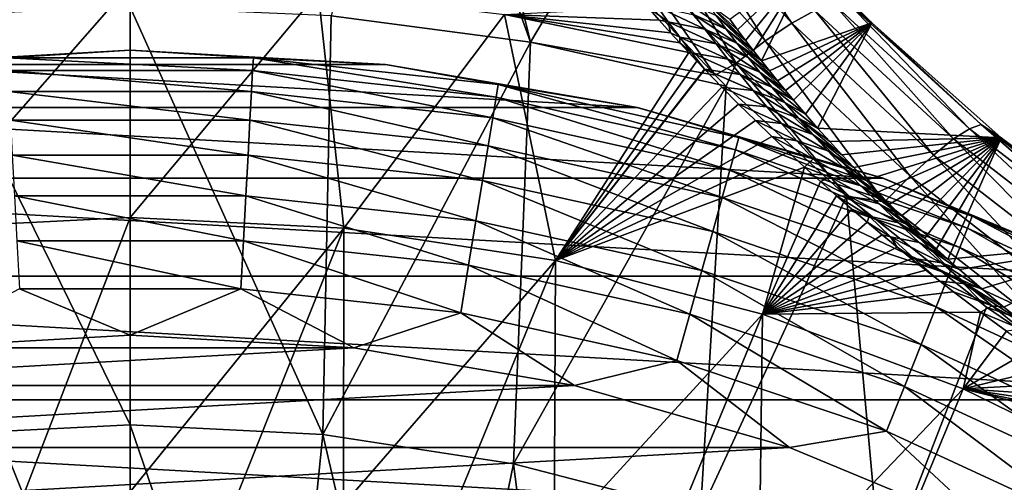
# Model space of a CAD drawing. Header units: metres. Extents: x -99 to 99, y -314 to 25.
# Tile 112 of 256: x -77.47 to -68.83, y 16.21 to 20.27. Entities that reach past the tile are written whole.
import ezdxf

# ---------------------------------------------------------------- set-up
doc = ezdxf.new("R2010")
doc.units = ezdxf.units.M
doc.layers.add('solid_K2442E1000C35', color=7, linetype='CONTINUOUS')

msp = doc.modelspace()

# ---------------------------------------------------------------- linework, layer by layer
at = {"layer": 'solid_K2442E1000C35'}
for points in [[(-74.046097, 23.01775, 104.118858), (-74.736557, 20.300148, 105.459549), (-72.986351, 20.071373, 105.459549)], [(-73.523819, 22.27634, 104.464386), (-74.046097, 23.01775, 104.118858), (-72.986351, 20.071373, 105.459549)], [(-72.463806, 20.952137, 105.018547), (-73.523819, 22.27634, 104.464386), (-72.986351, 20.071373, 105.459549)], [(-71.811157, 21.473423, 104.437187), (-70.694901, 20.236217, 104.902847), (-71.587006, 21.551126, 104.144463)], [(-70.694901, 20.236217, 104.902847), (-70.492477, 20.346462, 104.604782), (-71.587006, 21.551126, 104.144463)], [(-72.067154, 21.35088, 104.685028), (-70.927551, 20.080816, 105.155235), (-71.811157, 21.473423, 104.437187)], [(-70.927551, 20.080816, 105.155235), (-70.694901, 20.236217, 104.902847), (-71.811157, 21.473423, 104.437187)], [(-72.345886, 21.187838, 104.879189), (-71.182159, 19.885769, 105.352989), (-72.067154, 21.35088, 104.685028)], [(-71.182159, 19.885769, 105.352989), (-70.927551, 20.080816, 105.155235), (-72.067154, 21.35088, 104.685028)], [(-72.345886, 21.187838, 104.879189), (-72.463806, 20.952137, 105.018547), (-71.36734, 19.781141, 105.432907)], [(-72.345886, 21.187838, 104.879189), (-71.36734, 19.781141, 105.432907), (-71.182159, 19.885769, 105.352989)], [(-71.36734, 19.781141, 105.432907), (-72.463806, 20.952137, 105.018547), (-72.986351, 20.071373, 105.459549)], [(-70.533775, 20.78475, 103.397903), (-71.169624, 20.177822, 77.037605), (-71.2388, 20.270819, 77.369942)], [(-70.533775, 20.78475, 103.397903), (-71.100212, 20.086103, 76.715553), (-71.169624, 20.177822, 77.037605)], [(-70.533775, 20.78475, 103.397903), (-71.030518, 19.995623, 76.404518), (-71.100212, 20.086103, 76.715553)], [(-70.533775, 20.78475, 103.397903), (-70.960564, 19.90638, 76.104256), (-71.030518, 19.995623, 76.404518)], [(-70.533775, 20.78475, 103.397903), (-69.993225, 20.241055, 103.595322), (-70.960564, 19.90638, 76.104256)], [(-70.205704, 20.417564, 103.915169), (-69.993225, 20.241055, 103.595322), (-70.533775, 20.78475, 103.397903)], [(-76.5, 20.575981, 74.414452), (-76.5, 18.534044, 67.748955), (-78.375061, 18.438951, 67.748955)], [(-78.14817, 20.509865, 74.414452), (-76.5, 20.575981, 74.414452), (-78.375061, 18.438951, 67.748955)], [(-74.851837, 20.509865, 74.414452), (-76.5, 18.534044, 67.748955), (-76.5, 20.575981, 74.414452)], [(-74.851837, 20.509865, 74.414452), (-74.624939, 18.438951, 67.748955), (-76.5, 18.534044, 67.748955)], [(-74.851837, 20.509865, 74.414452), (-73.214272, 20.311941, 74.414452), (-74.624939, 18.438951, 67.748955)], [(-71.269951, 20.184267, 76.128479), (-71.551437, 20.310017, 75.849075), (-71.641045, 20.4335, 76.250542)], [(-71.359367, 20.304239, 76.530647), (-71.269951, 20.184267, 76.128479), (-71.641045, 20.4335, 76.250542)], [(-71.444931, 20.421656, 76.934471), (-71.2388, 20.270819, 77.369942), (-71.169624, 20.177822, 77.037605)], [(-71.444931, 20.421656, 76.934471), (-71.169624, 20.177822, 77.037605), (-71.100212, 20.086103, 76.715553)], [(-71.444931, 20.421656, 76.934471), (-71.100212, 20.086103, 76.715553), (-71.359367, 20.304239, 76.530647)], [(-70.492477, 20.346462, 104.604782), (-69.274734, 19.221287, 104.940834), (-70.327461, 20.407637, 104.271606)], [(-70.327461, 20.407637, 104.271606), (-69.133949, 19.311459, 104.603157), (-70.205704, 20.417564, 103.915169)], [(-69.274734, 19.221287, 104.940834), (-69.133949, 19.311459, 104.603157), (-70.327461, 20.407637, 104.271606)], [(-70.205704, 20.417564, 103.915169), (-69.033241, 19.347992, 104.241913), (-69.993225, 20.241055, 103.595322)], [(-69.133949, 19.311459, 104.603157), (-69.033241, 19.347992, 104.241913), (-70.205704, 20.417564, 103.915169)], [(-76.5, 20.376596, 105.459549), (-78.263466, 20.300144, 105.459549), (-76.5, 16.716093, 106.922951)], [(-74.808861, 16.630329, 106.922951), (-76.5, 20.376596, 105.459549), (-76.5, 16.716093, 106.922951)], [(-74.736557, 20.300148, 105.459549), (-76.5, 20.376596, 105.459549), (-74.808861, 16.630329, 106.922951)], [(-73.214272, 20.311941, 74.414452), (-72.769127, 18.154652, 67.748955), (-74.624939, 18.438951, 67.748955)], [(-71.958229, 20.376644, 75.523384), (-71.858086, 20.263432, 75.193321), (-73.214272, 20.311941, 74.414452)], [(-73.214272, 20.311941, 74.414452), (-71.599037, 19.9799, 74.400795), (-72.769127, 18.154652, 67.748955)], [(-71.678261, 20.065533, 74.635284), (-71.599037, 19.9799, 74.400795), (-73.214272, 20.311941, 74.414452)], [(-71.757774, 20.152325, 74.877159), (-71.678261, 20.065533, 74.635284), (-73.214272, 20.311941, 74.414452)], [(-71.858086, 20.263432, 75.193321), (-71.757774, 20.152325, 74.877159), (-73.214272, 20.311941, 74.414452)], [(-71.873405, 20.381243, 75.621124), (-71.777763, 20.249384, 75.215927), (-71.958229, 20.376644, 75.523384)], [(-71.777763, 20.249384, 75.215927), (-71.858086, 20.263432, 75.193321), (-71.958229, 20.376644, 75.523384)], [(-71.457603, 20.183678, 75.449188), (-71.777763, 20.249384, 75.215927), (-71.873405, 20.381243, 75.621124)], [(-71.551437, 20.310017, 75.849075), (-71.457603, 20.183678, 75.449188), (-71.873405, 20.381243, 75.621124)], [(-71.176422, 20.061625, 75.728111), (-71.457603, 20.183678, 75.449188), (-71.551437, 20.310017, 75.849075)], [(-71.269951, 20.184267, 76.128479), (-71.176422, 20.061625, 75.728111), (-71.551437, 20.310017, 75.849075)], [(-71.359367, 20.304239, 76.530647), (-71.100212, 20.086103, 76.715553), (-71.030518, 19.995623, 76.404518)], [(-71.359367, 20.304239, 76.530647), (-71.030518, 19.995623, 76.404518), (-71.269951, 20.184267, 76.128479)], [(-70.694901, 20.236217, 104.902847), (-69.4506, 19.080679, 105.242943), (-70.492477, 20.346462, 104.604782)], [(-69.4506, 19.080679, 105.242943), (-69.274734, 19.221287, 104.940834), (-70.492477, 20.346462, 104.604782)], [(-78.263466, 20.300144, 105.459549), (-78.191139, 16.630329, 106.922951), (-76.5, 16.716093, 106.922951)], [(-72.986351, 20.071373, 105.459549), (-74.736557, 20.300148, 105.459549), (-74.808861, 16.630329, 106.922951)], [(-71.777763, 20.249384, 75.215927), (-71.757774, 20.152325, 74.877159), (-71.858086, 20.263432, 75.193321)], [(-71.777763, 20.249384, 75.215927), (-71.677368, 20.114267, 74.812233), (-71.757774, 20.152325, 74.877159)], [(-71.359268, 20.054359, 75.05101), (-71.677368, 20.114267, 74.812233), (-71.777763, 20.249384, 75.215927)], [(-71.457603, 20.183678, 75.449188), (-71.359268, 20.054359, 75.05101), (-71.777763, 20.249384, 75.215927)], [(-69.993225, 20.241055, 103.595322), (-70.890427, 19.818401, 75.813881), (-70.960564, 19.90638, 76.104256)], [(-70.927551, 20.080816, 105.155235), (-69.655319, 18.894627, 105.498779), (-70.694901, 20.236217, 104.902847)], [(-69.993225, 20.241055, 103.595322), (-70.820183, 19.731712, 75.532684), (-70.890427, 19.818401, 75.813881)], [(-69.993225, 20.241055, 103.595322), (-70.749794, 19.646284, 75.261414), (-70.820183, 19.731712, 75.532684)], [(-69.993225, 20.241055, 103.595322), (-70.679298, 19.562115, 74.999672), (-70.749794, 19.646284, 75.261414)], [(-69.655319, 18.894627, 105.498779), (-69.4506, 19.080679, 105.242943), (-70.694901, 20.236217, 104.902847)], [(-69.993225, 20.241055, 103.595322), (-70.573471, 19.438242, 74.62326), (-70.679298, 19.562115, 74.999672)], [(-69.993225, 20.241055, 103.595322), (-70.467621, 19.317213, 74.266205), (-70.573471, 19.438242, 74.62326)], [(-69.993225, 20.241055, 103.595322), (-68.857048, 19.231333, 103.895226), (-70.467621, 19.317213, 74.266205)], [(-69.033241, 19.347992, 104.241913), (-68.857048, 19.231333, 103.895226), (-69.993225, 20.241055, 103.595322)], [(-71.677368, 20.114267, 74.812233), (-71.678261, 20.065533, 74.635284), (-71.757774, 20.152325, 74.877159)], [(-71.078514, 19.936197, 75.329712), (-71.359268, 20.054359, 75.05101), (-71.457603, 20.183678, 75.449188)], [(-71.176422, 20.061625, 75.728111), (-71.078514, 19.936197, 75.329712), (-71.457603, 20.183678, 75.449188)], [(-71.269951, 20.184267, 76.128479), (-71.030518, 19.995623, 76.404518), (-70.960564, 19.90638, 76.104256)], [(-71.269951, 20.184267, 76.128479), (-70.960564, 19.90638, 76.104256), (-71.176422, 20.061625, 75.728111)], [(-72.986351, 20.071373, 105.459549), (-74.808861, 16.630329, 106.922951), (-73.135078, 16.373915, 106.922951)], [(-71.269867, 19.685225, 105.46331), (-72.986351, 20.071373, 105.459549), (-73.135078, 16.373915, 106.922951)], [(-71.36734, 19.781141, 105.432907), (-72.986351, 20.071373, 105.459549), (-71.269867, 19.685225, 105.46331)], [(-71.677368, 20.114267, 74.812233), (-71.571785, 19.975677, 74.410202), (-71.678261, 20.065533, 74.635284)], [(-71.571785, 19.975677, 74.410202), (-71.599037, 19.9799, 74.400795), (-71.678261, 20.065533, 74.635284)], [(-71.256073, 19.921894, 74.654716), (-71.571785, 19.975677, 74.410202), (-71.677368, 20.114267, 74.812233)], [(-71.359268, 20.054359, 75.05101), (-71.256073, 19.921894, 74.654716), (-71.677368, 20.114267, 74.812233)], [(-70.975929, 19.807859, 74.933464), (-71.256073, 19.921894, 74.654716), (-71.359268, 20.054359, 75.05101)], [(-71.078514, 19.936197, 75.329712), (-70.975929, 19.807859, 74.933464), (-71.359268, 20.054359, 75.05101)], [(-71.182159, 19.885769, 105.352989), (-69.881607, 18.669729, 105.699249), (-70.927551, 20.080816, 105.155235)], [(-71.176422, 20.061625, 75.728111), (-70.960564, 19.90638, 76.104256), (-70.890427, 19.818401, 75.813881)], [(-71.176422, 20.061625, 75.728111), (-70.890427, 19.818401, 75.813881), (-70.820183, 19.731712, 75.532684)], [(-71.176422, 20.061625, 75.728111), (-70.820183, 19.731712, 75.532684), (-71.078514, 19.936197, 75.329712)], [(-69.881607, 18.669729, 105.699249), (-69.655319, 18.894627, 105.498779), (-70.927551, 20.080816, 105.155235)], [(-78.739609, 19.874203, -4), (-78.739288, 19.874245, -2.5), (-76.5, 20, -2.5)], [(-76.5, 20, -4), (-78.739609, 19.874203, -4), (-76.5, 20, -2.5)], [(-74.260391, 19.874203, -4), (-78.739609, 19.874203, -4), (-76.5, 20, -4)], [(-77.58075, 19.933271, -2.068888), (-76.5, 20, -2.5), (-78.739288, 19.874245, -2.5)], [(-75.41925, 19.933271, -2.068888), (-76.5, 20, -2.5), (-77.58075, 19.933271, -2.068888)], [(-76.5, 20, -4), (-76.5, 20, -2.5), (-74.260712, 19.874245, -2.5)], [(-75.41925, 19.933271, -2.068888), (-74.260712, 19.874245, -2.5), (-76.5, 20, -2.5)], [(-74.260391, 19.874203, -4), (-76.5, 20, -4), (-74.260712, 19.874245, -2.5)], [(-71.599037, 19.9799, 74.400795), (-71.528618, 19.904806, 74.198807), (-72.769127, 18.154652, 67.748955)], [(-71.571785, 19.975677, 74.410202), (-71.528618, 19.904806, 74.198807), (-71.599037, 19.9799, 74.400795)], [(-71.571785, 19.975677, 74.410202), (-71.460648, 19.833364, 74.009918), (-71.528618, 19.904806, 74.198807)], [(-71.147583, 19.786076, 74.260529), (-71.460648, 19.833364, 74.009918), (-71.571785, 19.975677, 74.410202)], [(-71.256073, 19.921894, 74.654716), (-71.147583, 19.786076, 74.260529), (-71.571785, 19.975677, 74.410202)], [(-72.049927, 19.498646, -4), (-80.950073, 19.498646, -4), (-78.739609, 19.874203, -4)], [(-72.049927, 19.498646, -4), (-78.739609, 19.874203, -4), (-74.260391, 19.874203, -4)], [(-77.58075, 19.933271, -2.068888), (-77.574661, 19.821014, -1.64741), (-75.425339, 19.821014, -1.64741)], [(-75.41925, 19.933271, -2.068888), (-77.58075, 19.933271, -2.068888), (-75.425339, 19.821014, -1.64741)], [(-75.41925, 19.933271, -2.068888), (-75.425339, 19.821014, -1.64741), (-73.288605, 19.588631, -1.64741)], [(-73.270416, 19.699572, -2.068888), (-74.260712, 19.874245, -2.5), (-75.41925, 19.933271, -2.068888)], [(-73.270416, 19.699572, -2.068888), (-75.41925, 19.933271, -2.068888), (-73.288605, 19.588631, -1.64741)], [(-74.260391, 19.874203, -4), (-74.260712, 19.874245, -2.5), (-72.049583, 19.498558, -2.5)], [(-73.270416, 19.699572, -2.068888), (-72.049583, 19.498558, -2.5), (-74.260712, 19.874245, -2.5)], [(-72.049927, 19.498646, -4), (-74.260391, 19.874203, -4), (-72.049583, 19.498558, -2.5)], [(-71.528618, 19.904806, 74.198807), (-71.460648, 19.833364, 74.009918), (-72.769127, 18.154652, 67.748955)], [(-71.182159, 19.885769, 105.352989), (-71.36734, 19.781141, 105.432907), (-71.269867, 19.685225, 105.46331)], [(-71.182159, 19.885769, 105.352989), (-71.269867, 19.685225, 105.46331), (-70.213776, 18.719498, 105.735428)], [(-70.868263, 19.676432, 74.539627), (-71.147583, 19.786076, 74.260529), (-71.256073, 19.921894, 74.654716)], [(-70.975929, 19.807859, 74.933464), (-70.868263, 19.676432, 74.539627), (-71.256073, 19.921894, 74.654716)], [(-71.182159, 19.885769, 105.352989), (-70.213776, 18.719498, 105.735428), (-69.881607, 18.669729, 105.699249)], [(-71.078514, 19.936197, 75.329712), (-70.820183, 19.731712, 75.532684), (-70.749794, 19.646284, 75.261414)], [(-71.078514, 19.936197, 75.329712), (-70.749794, 19.646284, 75.261414), (-70.975929, 19.807859, 74.933464)], [(-77.574661, 19.821014, -1.64741), (-77.564705, 19.637312, -1.25189), (-75.435295, 19.637312, -1.25189)], [(-75.425339, 19.821014, -1.64741), (-77.574661, 19.821014, -1.64741), (-75.435295, 19.637312, -1.25189)], [(-75.425339, 19.821014, -1.64741), (-75.435295, 19.637312, -1.25189), (-73.318367, 19.407082, -1.25189)], [(-73.288605, 19.588631, -1.64741), (-75.425339, 19.821014, -1.64741), (-73.318367, 19.407082, -1.25189)], [(-71.460648, 19.833364, 74.009918), (-71.458191, 19.830797, 74.003189), (-72.769127, 18.154652, 67.748955)], [(-71.458191, 19.830797, 74.003189), (-71.309113, 19.676968, 73.607033), (-72.769127, 18.154652, 67.748955)], [(-71.033379, 19.646698, 73.868668), (-71.458191, 19.830797, 74.003189), (-71.460648, 19.833364, 74.009918)], [(-71.147583, 19.786076, 74.260529), (-71.033379, 19.646698, 73.868668), (-71.460648, 19.833364, 74.009918)], [(-71.033379, 19.646698, 73.868668), (-71.309113, 19.676968, 73.607033), (-71.458191, 19.830797, 74.003189)], [(-70.755104, 19.541742, 74.148476), (-71.033379, 19.646698, 73.868668), (-71.147583, 19.786076, 74.260529)], [(-70.868263, 19.676432, 74.539627), (-70.755104, 19.541742, 74.148476), (-71.147583, 19.786076, 74.260529)], [(-70.975929, 19.807859, 74.933464), (-70.749794, 19.646284, 75.261414), (-70.679298, 19.562115, 74.999672)], [(-70.975929, 19.807859, 74.933464), (-70.679298, 19.562115, 74.999672), (-70.868263, 19.676432, 74.539627)], [(-73.270416, 19.699572, -2.068888), (-73.288605, 19.588631, -1.64741), (-71.189529, 19.126589, -1.64741)], [(-71.159454, 19.234913, -2.068888), (-72.049583, 19.498558, -2.5), (-73.270416, 19.699572, -2.068888)], [(-71.159454, 19.234913, -2.068888), (-73.270416, 19.699572, -2.068888), (-71.189529, 19.126589, -1.64741)], [(-77.564705, 19.637312, -1.25189), (-77.55117, 19.387756, -0.894368), (-75.44883, 19.387756, -0.894368)], [(-75.435295, 19.637312, -1.25189), (-77.564705, 19.637312, -1.25189), (-75.44883, 19.387756, -0.894368)], [(-75.435295, 19.637312, -1.25189), (-75.44883, 19.387756, -0.894368), (-73.358803, 19.160454, -0.894368)], [(-73.318367, 19.407082, -1.25189), (-75.435295, 19.637312, -1.25189), (-73.358803, 19.160454, -0.894368)], [(-71.269867, 19.685225, 105.46331), (-73.135078, 16.373915, 106.922951), (-71.495819, 15.949481, 106.922951)], [(-71.309113, 19.676968, 73.607033), (-71.161285, 19.527475, 73.234993), (-72.769127, 18.154652, 67.748955)], [(-70.213776, 18.719498, 105.735428), (-71.269867, 19.685225, 105.46331), (-71.495819, 15.949481, 106.922951)], [(-70.912964, 19.503544, 73.479385), (-71.161285, 19.527475, 73.234993), (-71.309113, 19.676968, 73.607033)], [(-71.033379, 19.646698, 73.868668), (-70.912964, 19.503544, 73.479385), (-71.309113, 19.676968, 73.607033)], [(-70.636032, 19.403605, 73.7603), (-70.912964, 19.503544, 73.479385), (-71.033379, 19.646698, 73.868668)], [(-70.755104, 19.541742, 74.148476), (-70.636032, 19.403605, 73.7603), (-71.033379, 19.646698, 73.868668)], [(-70.868263, 19.676432, 74.539627), (-70.679298, 19.562115, 74.999672), (-70.573471, 19.438242, 74.62326)], [(-70.868263, 19.676432, 74.539627), (-70.573471, 19.438242, 74.62326), (-70.755104, 19.541742, 74.148476)], [(-73.288605, 19.588631, -1.64741), (-73.318367, 19.407082, -1.25189), (-71.238747, 18.949322, -1.25189)], [(-71.189529, 19.126589, -1.64741), (-73.288605, 19.588631, -1.64741), (-71.238747, 18.949322, -1.25189)], [(-71.161285, 19.527475, 73.234993), (-71.014221, 19.382694, 72.887802), (-72.769127, 18.154652, 67.748955)], [(-70.785683, 19.356293, 73.093048), (-71.014221, 19.382694, 72.887802), (-71.161285, 19.527475, 73.234993)], [(-70.912964, 19.503544, 73.479385), (-70.785683, 19.356293, 73.093048), (-71.161285, 19.527475, 73.234993)], [(-70.755104, 19.541742, 74.148476), (-70.573471, 19.438242, 74.62326), (-70.467621, 19.317213, 74.266205)], [(-70.755104, 19.541742, 74.148476), (-70.467621, 19.317213, 74.266205), (-70.636032, 19.403605, 73.7603)], [(-69.893929, 18.87748, -4), (-83.106071, 18.87748, -4), (-80.950073, 19.498646, -4)], [(-69.893929, 18.87748, -4), (-80.950073, 19.498646, -4), (-72.049927, 19.498646, -4)], [(-72.049927, 19.498646, -4), (-72.049583, 19.498558, -2.5), (-69.894417, 18.877666, -2.5)], [(-69.893929, 18.87748, -4), (-72.049927, 19.498646, -4), (-69.894417, 18.877666, -2.5)], [(-71.159454, 19.234913, -2.068888), (-69.894417, 18.877666, -2.5), (-72.049583, 19.498558, -2.5)], [(-70.510468, 19.261776, 73.375511), (-70.785683, 19.356293, 73.093048), (-70.912964, 19.503544, 73.479385)], [(-70.636032, 19.403605, 73.7603), (-70.510468, 19.261776, 73.375511), (-70.912964, 19.503544, 73.479385)], [(-77.55117, 19.387756, -0.894368), (-77.534485, 19.079948, -0.585731), (-75.465515, 19.079948, -0.585731)], [(-75.44883, 19.387756, -0.894368), (-77.55117, 19.387756, -0.894368), (-75.465515, 19.079948, -0.585731)], [(-75.44883, 19.387756, -0.894368), (-75.465515, 19.079948, -0.585731), (-73.408676, 18.856253, -0.585731)], [(-73.358803, 19.160454, -0.894368), (-75.44883, 19.387756, -0.894368), (-73.408676, 18.856253, -0.585731)], [(-73.318367, 19.407082, -1.25189), (-73.358803, 19.160454, -0.894368), (-71.305611, 18.708511, -0.894368)], [(-71.238747, 18.949322, -1.25189), (-73.318367, 19.407082, -1.25189), (-71.305611, 18.708511, -0.894368)], [(-71.014221, 19.382694, 72.887802), (-70.868713, 19.242237, 72.562576), (-72.769127, 18.154652, 67.748955)], [(-70.650818, 19.204613, 72.710068), (-70.868713, 19.242237, 72.562576), (-71.014221, 19.382694, 72.887802)], [(-70.785683, 19.356293, 73.093048), (-70.650818, 19.204613, 72.710068), (-71.014221, 19.382694, 72.887802)], [(-70.377754, 19.115976, 72.994614), (-70.650818, 19.204613, 72.710068), (-70.785683, 19.356293, 73.093048)], [(-70.510468, 19.261776, 73.375511), (-70.377754, 19.115976, 72.994614), (-70.785683, 19.356293, 73.093048)], [(-70.636032, 19.403605, 73.7603), (-70.467621, 19.317213, 74.266205), (-70.361778, 19.198999, 73.928207)], [(-70.636032, 19.403605, 73.7603), (-70.361778, 19.198999, 73.928207), (-70.256119, 19.083597, 73.607346)], [(-70.636032, 19.403605, 73.7603), (-70.256119, 19.083597, 73.607346), (-70.510468, 19.261776, 73.375511)], [(-68.857048, 19.231333, 103.895226), (-70.361778, 19.198999, 73.928207), (-70.467621, 19.317213, 74.266205)], [(-69.274734, 19.221287, 104.940834), (-67.945366, 18.194984, 105.145546), (-69.133949, 19.311459, 104.603157)], [(-69.133949, 19.311459, 104.603157), (-67.833275, 18.311071, 104.805054), (-69.033241, 19.347992, 104.241913)], [(-67.945366, 18.194984, 105.145546), (-67.833275, 18.311071, 104.805054), (-69.133949, 19.311459, 104.603157)], [(-69.033241, 19.347992, 104.241913), (-67.757988, 18.3713, 104.440804), (-68.857048, 19.231333, 103.895226)], [(-67.833275, 18.311071, 104.805054), (-67.757988, 18.3713, 104.440804), (-69.033241, 19.347992, 104.241913)], [(-70.868713, 19.242237, 72.562576), (-70.724609, 19.106245, 72.259079), (-72.769127, 18.154652, 67.748955)], [(-71.159454, 19.234913, -2.068888), (-71.189529, 19.126589, -1.64741), (-69.15271, 18.440304, -1.64741)], [(-69.111099, 18.544743, -2.068888), (-69.894417, 18.877666, -2.5), (-71.159454, 19.234913, -2.068888)], [(-69.111099, 18.544743, -2.068888), (-71.159454, 19.234913, -2.068888), (-69.15271, 18.440304, -1.64741)], [(-70.507591, 19.048157, 72.330887), (-70.724609, 19.106245, 72.259079), (-70.868713, 19.242237, 72.562576)], [(-70.650818, 19.204613, 72.710068), (-70.507591, 19.048157, 72.330887), (-70.868713, 19.242237, 72.562576)], [(-70.237221, 18.965921, 72.618103), (-70.507591, 19.048157, 72.330887), (-70.650818, 19.204613, 72.710068)], [(-70.377754, 19.115976, 72.994614), (-70.237221, 18.965921, 72.618103), (-70.650818, 19.204613, 72.710068)], [(-70.510468, 19.261776, 73.375511), (-70.256119, 19.083597, 73.607346), (-70.150642, 18.97097, 73.304214)], [(-70.510468, 19.261776, 73.375511), (-70.150642, 18.97097, 73.304214), (-70.377754, 19.115976, 72.994614)], [(-68.857048, 19.231333, 103.895226), (-70.256119, 19.083597, 73.607346), (-70.361778, 19.198999, 73.928207)], [(-68.857048, 19.231333, 103.895226), (-70.150642, 18.97097, 73.304214), (-70.256119, 19.083597, 73.607346)], [(-68.857048, 19.231333, 103.895226), (-70.045471, 18.861107, 73.017387), (-70.150642, 18.97097, 73.304214)], [(-68.857048, 19.231333, 103.895226), (-69.940712, 18.753986, 72.746056), (-70.045471, 18.861107, 73.017387)], [(-68.857048, 19.231333, 103.895226), (-69.83638, 18.649574, 72.490425), (-69.940712, 18.753986, 72.746056)], [(-68.857048, 19.231333, 103.895226), (-69.732605, 18.547844, 72.248871), (-69.83638, 18.649574, 72.490425)], [(-68.857048, 19.231333, 103.895226), (-69.629417, 18.448765, 72.021706), (-69.732605, 18.547844, 72.248871)], [(-68.857048, 19.231333, 103.895226), (-69.526894, 18.352308, 71.808075), (-69.629417, 18.448765, 72.021706)], [(-68.857048, 19.231333, 103.895226), (-69.425133, 18.258442, 71.607018), (-69.526894, 18.352308, 71.808075)], [(-69.4506, 19.080679, 105.242943), (-68.090286, 18.027163, 105.450188), (-69.274734, 19.221287, 104.940834)], [(-68.857048, 19.231333, 103.895226), (-69.324158, 18.167131, 71.4189), (-69.425133, 18.258442, 71.607018)], [(-68.857048, 19.231333, 103.895226), (-67.652359, 18.325098, 104.072952), (-69.324158, 18.167131, 71.4189)], [(-68.090286, 18.027163, 105.450188), (-67.945366, 18.194984, 105.145546), (-69.274734, 19.221287, 104.940834)], [(-67.757988, 18.3713, 104.440804), (-67.652359, 18.325098, 104.072952), (-68.857048, 19.231333, 103.895226)], [(-73.358803, 19.160454, -0.894368), (-73.408676, 18.856253, -0.585731), (-71.388077, 18.411486, -0.585731)], [(-71.305611, 18.708511, -0.894368), (-73.358803, 19.160454, -0.894368), (-71.388077, 18.411486, -0.585731)], [(-70.724609, 19.106245, 72.259079), (-70.582062, 18.97468, 71.97628), (-72.769127, 18.154652, 67.748955)], [(-71.189529, 19.126589, -1.64741), (-71.238747, 18.949322, -1.25189), (-69.22081, 18.2694, -1.25189)], [(-69.15271, 18.440304, -1.64741), (-71.189529, 19.126589, -1.64741), (-69.22081, 18.2694, -1.25189)], [(-70.507591, 19.048157, 72.330887), (-70.582062, 18.97468, 71.97628), (-70.724609, 19.106245, 72.259079)], [(-70.377754, 19.115976, 72.994614), (-70.150642, 18.97097, 73.304214), (-70.045471, 18.861107, 73.017387)], [(-70.377754, 19.115976, 72.994614), (-70.045471, 18.861107, 73.017387), (-70.237221, 18.965921, 72.618103)], [(-77.534485, 19.079948, -0.585731), (-77.515144, 18.723255, -0.335373), (-75.484856, 18.723255, -0.335373)], [(-75.465515, 19.079948, -0.585731), (-77.534485, 19.079948, -0.585731), (-75.484856, 18.723255, -0.335373)], [(-75.465515, 19.079948, -0.585731), (-75.484856, 18.723255, -0.335373), (-73.466469, 18.503742, -0.335373)], [(-73.408676, 18.856253, -0.585731), (-75.465515, 19.079948, -0.585731), (-73.466469, 18.503742, -0.335373)], [(-70.507591, 19.048157, 72.330887), (-70.354927, 18.886431, 71.956177), (-70.582062, 18.97468, 71.97628)], [(-70.087982, 18.811247, 72.246727), (-70.354927, 18.886431, 71.956177), (-70.507591, 19.048157, 72.330887)], [(-70.237221, 18.965921, 72.618103), (-70.087982, 18.811247, 72.246727), (-70.507591, 19.048157, 72.330887)], [(-69.655319, 18.894627, 105.498779), (-68.262886, 17.813559, 105.708176), (-69.4506, 19.080679, 105.242943)], [(-68.262886, 17.813559, 105.708176), (-68.090286, 18.027163, 105.450188), (-69.4506, 19.080679, 105.242943)], [(-70.582062, 18.97468, 71.97628), (-70.951591, 17.684059, 67.748955), (-72.769127, 18.154652, 67.748955)], [(-71.238747, 18.949322, -1.25189), (-71.305611, 18.708511, -0.894368), (-69.313309, 18.037228, -0.894368)], [(-69.22081, 18.2694, -1.25189), (-71.238747, 18.949322, -1.25189), (-69.313309, 18.037228, -0.894368)], [(-70.582062, 18.97468, 71.97628), (-70.441582, 18.847288, 71.712166), (-70.951591, 17.684059, 67.748955)], [(-70.354927, 18.886431, 71.956177), (-70.441582, 18.847288, 71.712166), (-70.582062, 18.97468, 71.97628)], [(-70.237221, 18.965921, 72.618103), (-70.045471, 18.861107, 73.017387), (-69.940712, 18.753986, 72.746056)], [(-70.237221, 18.965921, 72.618103), (-69.940712, 18.753986, 72.746056), (-69.83638, 18.649574, 72.490425)], [(-70.237221, 18.965921, 72.618103), (-69.83638, 18.649574, 72.490425), (-70.087982, 18.811247, 72.246727)], [(-67.822807, 18.019594, -4), (-85.177193, 18.019594, -4), (-83.106071, 18.87748, -4)], [(-67.822807, 18.019594, -4), (-83.106071, 18.87748, -4), (-69.893929, 18.87748, -4)], [(-73.408676, 18.856253, -0.585731), (-73.466469, 18.503742, -0.335373), (-71.483643, 18.067291, -0.335373)], [(-71.388077, 18.411486, -0.585731), (-73.408676, 18.856253, -0.585731), (-71.483643, 18.067291, -0.335373)], [(-70.441582, 18.847288, 71.712166), (-70.302773, 18.724319, 71.467255), (-70.951591, 17.684059, 67.748955)], [(-70.354927, 18.886431, 71.956177), (-70.191612, 18.718882, 71.586739), (-70.441582, 18.847288, 71.712166)], [(-70.191612, 18.718882, 71.586739), (-70.302773, 18.724319, 71.467255), (-70.441582, 18.847288, 71.712166)], [(-69.928955, 18.651514, 71.881416), (-70.191612, 18.718882, 71.586739), (-70.354927, 18.886431, 71.956177)], [(-70.087982, 18.811247, 72.246727), (-69.928955, 18.651514, 71.881416), (-70.354927, 18.886431, 71.956177)], [(-69.893929, 18.87748, -4), (-69.894417, 18.877666, -2.5), (-67.822327, 18.019377, -2.5)], [(-69.111099, 18.544743, -2.068888), (-67.822327, 18.019377, -2.5), (-69.894417, 18.877666, -2.5)], [(-67.822807, 18.019594, -4), (-69.893929, 18.87748, -4), (-67.822327, 18.019377, -2.5)], [(-69.881607, 18.669729, 105.699249), (-68.457047, 17.561756, 105.910347), (-69.655319, 18.894627, 105.498779)], [(-68.457047, 17.561756, 105.910347), (-68.262886, 17.813559, 105.708176), (-69.655319, 18.894627, 105.498779)], [(-70.087982, 18.811247, 72.246727), (-69.83638, 18.649574, 72.490425), (-69.732605, 18.547844, 72.248871)], [(-70.087982, 18.811247, 72.246727), (-69.732605, 18.547844, 72.248871), (-69.928955, 18.651514, 71.881416)], [(-77.515144, 18.723255, -0.335373), (-77.493744, 18.328541, -0.150918), (-75.506256, 18.328541, -0.150918)], [(-75.484856, 18.723255, -0.335373), (-77.515144, 18.723255, -0.335373), (-75.506256, 18.328541, -0.150918)], [(-75.484856, 18.723255, -0.335373), (-75.506256, 18.328541, -0.150918), (-73.530418, 18.113655, -0.150918)], [(-73.466469, 18.503742, -0.335373), (-75.484856, 18.723255, -0.335373), (-73.530418, 18.113655, -0.150918)], [(-70.213776, 18.719498, 105.735428), (-71.495819, 15.949481, 106.922951), (-69.907913, 15.361385, 106.922951)], [(-71.305611, 18.708511, -0.894368), (-71.388077, 18.411486, -0.585731), (-69.427414, 17.75086, -0.585731)], [(-69.313309, 18.037228, -0.894368), (-71.305611, 18.708511, -0.894368), (-69.427414, 17.75086, -0.585731)], [(-70.302773, 18.724319, 71.467255), (-70.166298, 18.605408, 71.23909), (-70.951591, 17.684059, 67.748955)], [(-70.016266, 18.544928, 71.22348), (-70.166298, 18.605408, 71.23909), (-70.302773, 18.724319, 71.467255)], [(-70.191612, 18.718882, 71.586739), (-70.016266, 18.544928, 71.22348), (-70.302773, 18.724319, 71.467255)], [(-68.986908, 17.74612, 105.937065), (-70.213776, 18.719498, 105.735428), (-69.907913, 15.361385, 106.922951)], [(-69.881607, 18.669729, 105.699249), (-70.213776, 18.719498, 105.735428), (-68.986908, 17.74612, 105.937065)], [(-69.75901, 18.486275, 71.52317), (-70.016266, 18.544928, 71.22348), (-70.191612, 18.718882, 71.586739)], [(-69.928955, 18.651514, 71.881416), (-69.75901, 18.486275, 71.52317), (-70.191612, 18.718882, 71.586739)], [(-69.881607, 18.669729, 105.699249), (-68.986908, 17.74612, 105.937065), (-68.457047, 17.561756, 105.910347)], [(-70.166298, 18.605408, 71.23909), (-70.032005, 18.490765, 71.027924), (-70.951591, 17.684059, 67.748955)], [(-70.016266, 18.544928, 71.22348), (-70.032005, 18.490765, 71.027924), (-70.166298, 18.605408, 71.23909)], [(-69.928955, 18.651514, 71.881416), (-69.732605, 18.547844, 72.248871), (-69.629417, 18.448765, 72.021706)], [(-69.928955, 18.651514, 71.881416), (-69.629417, 18.448765, 72.021706), (-69.526894, 18.352308, 71.808075)], [(-69.928955, 18.651514, 71.881416), (-69.526894, 18.352308, 71.808075), (-69.75901, 18.486275, 71.52317)], [(-78.375061, 18.438951, 67.748955), (-76.5, 18.534044, 67.748955), (-77.43766, 16.098999, 61.214134)], [(-76.5, 18.534044, 67.748955), (-76.5, 16.126282, 61.214134), (-77.43766, 16.098999, 61.214134)], [(-74.624939, 18.438951, 67.748955), (-76.5, 16.126282, 61.214134), (-76.5, 18.534044, 67.748955)], [(-73.466469, 18.503742, -0.335373), (-73.530418, 18.113655, -0.150918), (-71.589394, 17.686403, -0.150918)], [(-71.483643, 18.067291, -0.335373), (-73.466469, 18.503742, -0.335373), (-71.589394, 17.686403, -0.150918)], [(-70.032005, 18.490765, 71.027924), (-69.899948, 18.380117, 70.832298), (-70.951591, 17.684059, 67.748955)], [(-70.016266, 18.544928, 71.22348), (-69.826965, 18.363733, 70.867897), (-70.032005, 18.490765, 71.027924)], [(-69.826965, 18.363733, 70.867897), (-69.899948, 18.380117, 70.832298), (-70.032005, 18.490765, 71.027924)], [(-69.576607, 18.314941, 71.173569), (-69.826965, 18.363733, 70.867897), (-70.016266, 18.544928, 71.22348)], [(-69.75901, 18.486275, 71.52317), (-69.576607, 18.314941, 71.173569), (-70.016266, 18.544928, 71.22348)], [(-69.111099, 18.544743, -2.068888), (-69.15271, 18.440304, -1.64741), (-67.202034, 17.537825, -1.64741)], [(-67.149376, 17.637152, -2.068888), (-67.822327, 18.019377, -2.5), (-69.111099, 18.544743, -2.068888)], [(-67.149376, 17.637152, -2.068888), (-69.111099, 18.544743, -2.068888), (-67.202034, 17.537825, -1.64741)], [(-78.375061, 18.438951, 67.748955), (-77.43766, 16.098999, 61.214134), (-78.372147, 16.017242, 61.214134)], [(-74.624939, 18.438951, 67.748955), (-75.56234, 16.098999, 61.214134), (-76.5, 16.126282, 61.214134)], [(-74.624939, 18.438951, 67.748955), (-74.627853, 16.017242, 61.214134), (-75.56234, 16.098999, 61.214134)], [(-74.624939, 18.438951, 67.748955), (-72.769127, 18.154652, 67.748955), (-74.627853, 16.017242, 61.214134)], [(-71.388077, 18.411486, -0.585731), (-71.483643, 18.067291, -0.335373), (-69.559631, 17.419016, -0.335373)], [(-69.427414, 17.75086, -0.585731), (-71.388077, 18.411486, -0.585731), (-69.559631, 17.419016, -0.335373)], [(-69.75901, 18.486275, 71.52317), (-69.526894, 18.352308, 71.808075), (-69.425133, 18.258442, 71.607018)], [(-69.75901, 18.486275, 71.52317), (-69.425133, 18.258442, 71.607018), (-69.324158, 18.167131, 71.4189)], [(-69.75901, 18.486275, 71.52317), (-69.324158, 18.167131, 71.4189), (-69.576607, 18.314941, 71.173569)], [(-69.15271, 18.440304, -1.64741), (-69.22081, 18.2694, -1.25189), (-67.288208, 17.375284, -1.25189)], [(-67.202034, 17.537825, -1.64741), (-69.15271, 18.440304, -1.64741), (-67.288208, 17.375284, -1.25189)], [(-77.493744, 18.328541, -0.150918), (-77.470932, 17.907818, -0.037981), (-75.529068, 17.907818, -0.037981)], [(-75.506256, 18.328541, -0.150918), (-77.493744, 18.328541, -0.150918), (-75.529068, 17.907818, -0.037981)], [(-75.506256, 18.328541, -0.150918), (-75.529068, 17.907818, -0.037981), (-73.598579, 17.697866, -0.037981)], [(-73.530418, 18.113655, -0.150918), (-75.506256, 18.328541, -0.150918), (-73.598579, 17.697866, -0.037981)], [(-69.899948, 18.380117, 70.832298), (-69.770378, 18.273191, 70.650604), (-70.951591, 17.684059, 67.748955)], [(-69.826965, 18.363733, 70.867897), (-69.770378, 18.273191, 70.650604), (-69.899948, 18.380117, 70.832298)], [(-69.826965, 18.363733, 70.867897), (-69.621536, 18.174427, 70.521675), (-69.770378, 18.273191, 70.650604)], [(-69.379951, 18.136862, 70.834503), (-69.621536, 18.174427, 70.521675), (-69.826965, 18.363733, 70.867897)], [(-69.576607, 18.314941, 71.173569), (-69.379951, 18.136862, 70.834503), (-69.826965, 18.363733, 70.867897)], [(-67.652359, 18.325098, 104.072952), (-69.224091, 18.078365, 71.242386), (-69.324158, 18.167131, 71.4189)], [(-67.652359, 18.325098, 104.072952), (-69.026855, 17.908321, 70.923721), (-69.224091, 18.078365, 71.242386)], [(-67.652359, 18.325098, 104.072952), (-68.834045, 17.748125, 70.647324), (-69.026855, 17.908321, 70.923721)], [(-67.652359, 18.325098, 104.072952), (-68.646477, 17.597759, 70.410042), (-68.834045, 17.748125, 70.647324)], [(-69.770378, 18.273191, 70.650604), (-69.643021, 18.17016, 70.483208), (-70.951591, 17.684059, 67.748955)], [(-69.621536, 18.174427, 70.521675), (-69.643021, 18.17016, 70.483208), (-69.770378, 18.273191, 70.650604)], [(-69.576607, 18.314941, 71.173569), (-69.324158, 18.167131, 71.4189), (-69.224091, 18.078365, 71.242386)], [(-69.576607, 18.314941, 71.173569), (-69.224091, 18.078365, 71.242386), (-69.379951, 18.136862, 70.834503)], [(-69.22081, 18.2694, -1.25189), (-69.313309, 18.037228, -0.894368), (-67.405273, 17.154476, -0.894368)], [(-67.288208, 17.375284, -1.25189), (-69.22081, 18.2694, -1.25189), (-67.405273, 17.154476, -0.894368)], [(-72.769127, 18.154652, 67.748955), (-73.699707, 15.881289, 61.214134), (-74.627853, 16.017242, 61.214134)], [(-72.769127, 18.154652, 67.748955), (-72.781029, 15.691598, 61.214134), (-73.699707, 15.881289, 61.214134)], [(-72.769127, 18.154652, 67.748955), (-70.951591, 17.684059, 67.748955), (-72.781029, 15.691598, 61.214134)], [(-69.643021, 18.17016, 70.483208), (-69.517929, 18.070414, 70.327782), (-70.951591, 17.684059, 67.748955)], [(-69.621536, 18.174427, 70.521675), (-69.394203, 17.97356, 70.183846), (-69.643021, 18.17016, 70.483208)], [(-69.643021, 18.17016, 70.483208), (-69.394203, 17.97356, 70.183846), (-69.517929, 18.070414, 70.327782)], [(-69.166977, 17.951342, 70.508408), (-69.394203, 17.97356, 70.183846), (-69.621536, 18.174427, 70.521675)], [(-69.379951, 18.136862, 70.834503), (-69.166977, 17.951342, 70.508408), (-69.621536, 18.174427, 70.521675)], [(-73.530418, 18.113655, -0.150918), (-73.598579, 17.697866, -0.037981), (-71.702118, 17.280422, -0.037981)], [(-71.589394, 17.686403, -0.150918), (-73.530418, 18.113655, -0.150918), (-71.702118, 17.280422, -0.037981)], [(-71.483643, 18.067291, -0.335373), (-71.589394, 17.686403, -0.150918), (-69.70594, 17.051796, -0.150918)], [(-69.559631, 17.419016, -0.335373), (-71.483643, 18.067291, -0.335373), (-69.70594, 17.051796, -0.150918)], [(-69.517929, 18.070414, 70.327782), (-69.394203, 17.97356, 70.183846), (-70.951591, 17.684059, 67.748955)], [(-69.379951, 18.136862, 70.834503), (-69.224091, 18.078365, 71.242386), (-69.026855, 17.908321, 70.923721)], [(-69.379951, 18.136862, 70.834503), (-69.026855, 17.908321, 70.923721), (-69.166977, 17.951342, 70.508408)], [(-65.859055, 16.934303, -4), (-87.140945, 16.934303, -4), (-85.177193, 18.019594, -4)], [(-65.859055, 16.934303, -4), (-85.177193, 18.019594, -4), (-67.822807, 18.019594, -4)], [(-69.394203, 17.97356, 70.183846), (-69.274063, 17.880983, 70.052536), (-70.951591, 17.684059, 67.748955)], [(-69.313309, 18.037228, -0.894368), (-69.427414, 17.75086, -0.585731), (-67.549667, 16.882124, -0.585731)], [(-68.934998, 17.757568, 70.199036), (-69.274063, 17.880983, 70.052536), (-69.394203, 17.97356, 70.183846)], [(-69.166977, 17.951342, 70.508408), (-68.934998, 17.757568, 70.199036), (-69.394203, 17.97356, 70.183846)], [(-67.405273, 17.154476, -0.894368), (-69.313309, 18.037228, -0.894368), (-67.549667, 16.882124, -0.585731)], [(-77.470932, 17.907818, -0.037981), (-78.461113, 17.389763), (-76.5, 17.499994)], [(-75.529068, 17.907818, -0.037981), (-77.470932, 17.907818, -0.037981), (-76.5, 17.499994)], [(-75.529068, 17.907818, -0.037981), (-76.5, 17.499994), (-74.538879, 17.389763)], [(-73.598579, 17.697866, -0.037981), (-75.529068, 17.907818, -0.037981), (-74.538879, 17.389763)], [(-69.166977, 17.951342, 70.508408), (-69.026855, 17.908321, 70.923721), (-68.834045, 17.748125, 70.647324)], [(-69.166977, 17.951342, 70.508408), (-68.834045, 17.748125, 70.647324), (-68.934998, 17.757568, 70.199036)], [(-69.274063, 17.880983, 70.052536), (-69.038353, 17.703327, 69.818016), (-70.951591, 17.684059, 67.748955)], [(-68.934998, 17.757568, 70.199036), (-69.038353, 17.703327, 69.818016), (-69.274063, 17.880983, 70.052536)], [(-67.681755, 16.858297, 106.038902), (-68.986908, 17.74612, 105.937065), (-69.907913, 15.361385, 106.922951)], [(-69.427414, 17.75086, -0.585731), (-69.559631, 17.419016, -0.335373), (-67.716988, 16.566519, -0.335373)], [(-67.549667, 16.882124, -0.585731), (-69.427414, 17.75086, -0.585731), (-67.716988, 16.566519, -0.335373)], [(-68.934998, 17.757568, 70.199036), (-68.681137, 17.554817, 69.910812), (-69.038353, 17.703327, 69.818016)], [(-68.457047, 17.561756, 105.910347), (-68.986908, 17.74612, 105.937065), (-67.681755, 16.858297, 106.038902)], [(-68.934998, 17.757568, 70.199036), (-68.834045, 17.748125, 70.647324), (-68.646477, 17.597759, 70.410042)], [(-68.934998, 17.757568, 70.199036), (-68.646477, 17.597759, 70.410042), (-68.681137, 17.554817, 69.910812)], [(-73.598579, 17.697866, -0.037981), (-74.538879, 17.389763), (-72.602448, 17.060452)], [(-71.702118, 17.280422, -0.037981), (-73.598579, 17.697866, -0.037981), (-72.602448, 17.060452)], [(-70.951591, 17.684059, 67.748955), (-71.874939, 15.448812, 61.214134), (-72.781029, 15.691598, 61.214134)], [(-70.951591, 17.684059, 67.748955), (-70.984497, 15.153751, 61.214134), (-71.874939, 15.448812, 61.214134)], [(-71.589394, 17.686403, -0.150918), (-71.702118, 17.280422, -0.037981), (-69.8619, 16.660381, -0.037981)], [(-69.70594, 17.051796, -0.150918), (-71.589394, 17.686403, -0.150918), (-69.8619, 16.660381, -0.037981)], [(-70.951591, 17.684059, 67.748955), (-69.190994, 17.032003, 67.748955), (-70.984497, 15.153751, 61.214134)], [(-69.038353, 17.703327, 69.818016), (-69.190994, 17.032003, 67.748955), (-70.951591, 17.684059, 67.748955)], [(-69.038353, 17.703327, 69.818016), (-68.8097, 17.536032, 69.619209), (-69.190994, 17.032003, 67.748955)], [(-68.681137, 17.554817, 69.910812), (-68.8097, 17.536032, 69.619209), (-69.038353, 17.703327, 69.818016)], [(-78.461113, 17.389763), (-74.538879, 17.389763), (-76.5, 17.499994)], [(-68.8097, 17.536032, 69.619209), (-68.587341, 17.377975, 69.452019), (-69.190994, 17.032003, 67.748955)], [(-80.397552, 17.060452), (-72.602448, 17.060452), (-74.538879, 17.389763)], [(-80.397552, 17.060452), (-74.538879, 17.389763), (-78.461113, 17.389763)], [(-69.559631, 17.419016, -0.335373), (-69.70594, 17.051796, -0.150918), (-67.902145, 16.21727, -0.150918)], [(-67.716988, 16.566519, -0.335373), (-69.559631, 17.419016, -0.335373), (-67.902145, 16.21727, -0.150918)], [(-68.587341, 17.377975, 69.452019), (-68.370506, 17.228075, 69.312828), (-69.190994, 17.032003, 67.748955)], [(-71.702118, 17.280422, -0.037981), (-72.602448, 17.060452), (-70.715027, 16.516176)], [(-69.8619, 16.660381, -0.037981), (-71.702118, 17.280422, -0.037981), (-70.715027, 16.516176)], [(-68.370506, 17.228075, 69.312828), (-68.15834, 17.085251, 69.198463), (-69.190994, 17.032003, 67.748955)], [(-82.284973, 16.516176), (-70.715027, 16.516176), (-72.602448, 17.060452)], [(-82.284973, 16.516176), (-72.602448, 17.060452), (-80.397552, 17.060452)], [(-69.190994, 17.032003, 67.748955), (-70.112717, 14.807416, 61.214134), (-70.984497, 15.153751, 61.214134)], [(-69.190994, 17.032003, 67.748955), (-67.505394, 16.205179, 67.748955), (-70.112717, 14.807416, 61.214134)], [(-69.70594, 17.051796, -0.150918), (-69.8619, 16.660381, -0.037981), (-68.09951, 15.845012, -0.037981)], [(-67.902145, 16.21727, -0.150918), (-69.70594, 17.051796, -0.150918), (-68.09951, 15.845012, -0.037981)], [(-68.15834, 17.085251, 69.198463), (-67.950134, 16.948778, 69.10685), (-69.190994, 17.032003, 67.748955)], [(-67.339394, 16.568197, 68.949547), (-67.505394, 16.205179, 67.748955), (-69.190994, 17.032003, 67.748955)], [(-67.541397, 16.690929, 68.983734), (-67.339394, 16.568197, 68.949547), (-69.190994, 17.032003, 67.748955)], [(-67.744705, 16.817579, 69.035835), (-67.541397, 16.690929, 68.983734), (-69.190994, 17.032003, 67.748955)], [(-67.950134, 16.948778, 69.10685), (-67.744705, 16.817579, 69.035835), (-69.190994, 17.032003, 67.748955)], [(-64.030457, 15.636824, -4), (-88.969543, 15.636824, -4), (-87.140945, 16.934303, -4)], [(-64.030457, 15.636824, -4), (-87.140945, 16.934303, -4), (-65.859055, 16.934303, -4)], [(-67.681755, 16.858297, 106.038902), (-69.907913, 15.361385, 106.922951), (-68.38765, 14.61566, 106.922951)], [(-76.5, 16.716093, 106.922951), (-78.191139, 16.630329, 106.922951), (-76.5, 12.951678, 108.093414)], [(-75.189697, 12.885227, 108.093414), (-76.5, 16.716093, 106.922951), (-76.5, 12.951678, 108.093414)], [(-74.808861, 16.630329, 106.922951), (-76.5, 16.716093, 106.922951), (-75.189697, 12.885227, 108.093414)], [(-78.191139, 16.630329, 106.922951), (-77.810303, 12.885227, 108.093414), (-76.5, 12.951678, 108.093414)], [(-74.808861, 16.630329, 106.922951), (-75.189697, 12.885227, 108.093414), (-73.892845, 12.686557, 108.093414)], [(-73.135078, 16.373915, 106.922951), (-74.808861, 16.630329, 106.922951), (-73.892845, 12.686557, 108.093414)], [(-69.8619, 16.660381, -0.037981), (-70.715027, 16.516176), (-68.90049, 15.763797)], [(-68.09951, 15.845012, -0.037981), (-69.8619, 16.660381, -0.037981), (-68.90049, 15.763797)], [(-84.09951, 15.763797), (-68.90049, 15.763797), (-70.715027, 16.516176)], [(-84.09951, 15.763797), (-70.715027, 16.516176), (-82.284973, 16.516176)], [(-73.135078, 16.373915, 106.922951), (-73.892845, 12.686557, 108.093414), (-72.622742, 12.357704, 108.093414)], [(-71.495819, 15.949481, 106.922951), (-73.135078, 16.373915, 106.922951), (-72.622742, 12.357704, 108.093414)]]:
    msp.add_3dface(points, dxfattribs=at)

doc.saveas('drawing.dxf')
